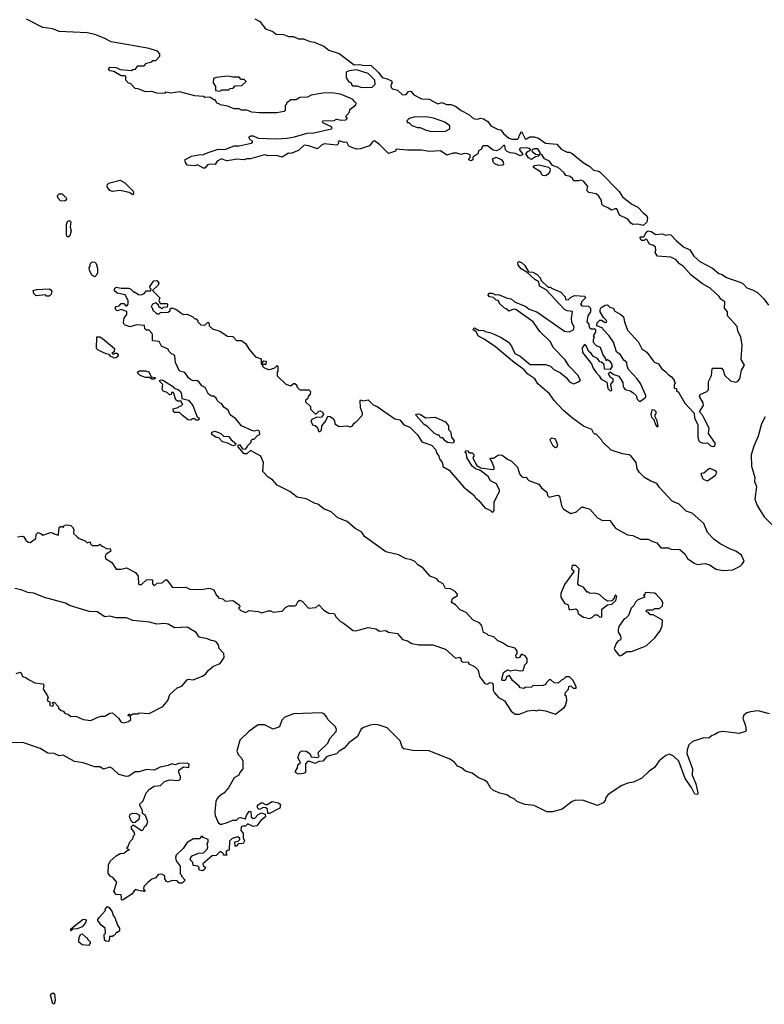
# Model space of a CAD drawing. Extents: x 2640764 to 2777785, y 718840 to 815082.
# Tile 57 of 148: x 2692512 to 2698393, y 782204 to 789984. Entities that reach past the tile are written whole.
import ezdxf

# ---------------------------------------------------------------- set-up
doc = ezdxf.new("R2010")
doc.units = 0

msp = doc.modelspace()

# ---------------------------------------------------------------- linework, layer by layer
at = {"layer": '0CON10XD'}
for points in [[(2694369.4, 789989.4), (2694409.5, 789969.5), (2694452.6, 789912.6), (2694511.2, 789891.2), (2694538.3, 789868.3), (2694595, 789865.5), (2694635, 789850), (2694675, 789851.4), (2694713.2, 789833.2), (2694755, 789831.8), (2694805, 789810.8), (2694837, 789807), (2694913.3, 789775), (2694953.2, 789743.2), (2695035.8, 789715.8), (2695155, 789625.8), (2695195, 789629.4), (2695235, 789621.4), (2695285.5, 789625.5), (2695345.9, 789565.9), (2695375, 789525.6), (2695415, 789516.9), (2695449.5, 789499.5), (2695454.4, 789485), (2695443.8, 789465), (2695446.7, 789446.7), (2695457.5, 789437.5), (2695497, 789427), (2695535, 789390), (2695565, 789392.5), (2695583.6, 789416.4), (2695595, 789420), (2695605, 789417.5), (2695625, 789390), (2695685, 789357.5), (2695746.4, 789356.4), (2695815, 789320), (2695845, 789330), (2695865, 789322.5), (2695885, 789312.5), (2695917, 789313), (2695955, 789300), (2696000, 789265), (2696060, 789235), (2696085, 789210), (2696105, 789200), (2696125, 789197.5), (2696155, 789206.7), (2696175, 789200), (2696209.3, 789179.3), (2696233.9, 789143.9), (2696285, 789117.5), (2696313, 789113), (2696334.1, 789084.1), (2696375, 789048.8), (2696405, 789040), (2696445, 789040), (2696455, 789050), (2696456.7, 789065), (2696475, 789100), (2696505, 789042.5), (2696515, 789042.5), (2696540.7, 789059.3), (2696575, 789058), (2696608.3, 789048.3), (2696665, 789006.7), (2696755, 789000), (2696789.5, 788959.5), (2696835, 788937.5), (2696855, 788936.7), (2696875, 788926.7), (2696962.5, 788855), (2697015, 788823.3), (2697044.2, 788794.2), (2697085, 788786), (2697098.8, 788775), (2697246, 788625), (2697274.1, 788584.1), (2697346.2, 788525), (2697395, 788503.3), (2697435, 788456.7), (2697463.9, 788433.9), (2697471.2, 788415), (2697465, 788383.3), (2697435, 788357.9), (2697395, 788368.2), (2697355, 788366.2), (2697337.3, 788377.3), (2697315, 788408), (2697250.3, 788440.3), (2697228.3, 788488.3), (2697215, 788490), (2697185, 788477.5), (2697158.3, 788498.3), (2697121.7, 788511.7), (2697110, 788525), (2697106.7, 788555), (2697085, 788590), (2697065, 788606.7), (2697008.3, 788618.3), (2696990, 788635), (2697000, 788665), (2696967.5, 788705), (2696943.6, 788716.4), (2696925, 788710), (2696885, 788710), (2696880, 788725), (2696860, 788745), (2696825, 788752.5), (2696810, 788775), (2696766.2, 788815), (2696721.2, 788831.2), (2696696.4, 788866.4), (2696657.5, 788885), (2696635, 788917.5), (2696621.7, 788921.7), (2696623.3, 788935), (2696603.9, 788963.9), (2696576.1, 788963.9), (2696560, 788955), (2696557.5, 788945), (2696585, 788922), (2696620, 788915), (2696610, 788905), (2696585, 788900), (2696555, 788880), (2696531.1, 788891.1), (2696508.8, 788925), (2696525, 788942.5), (2696550, 788955), (2696535, 788966.7), (2696515, 788972), (2696461.7, 788968.3), (2696458.8, 788955), (2696482.5, 788925), (2696482.5, 788915), (2696465, 788908.8), (2696426.7, 788926.7), (2696385, 788931.1), (2696362.1, 788942.1), (2696348.6, 788955), (2696345, 788987.5), (2696335, 788993.3), (2696302.2, 788957.8), (2696275, 788948), (2696252, 788952), (2696207.1, 788987.1), (2696175, 788986), (2696165, 788980), (2696158.3, 788961.7), (2696135, 788947.5), (2696130, 788925), (2696091.7, 788898.3), (2696090, 788875), (2696075, 788867.5), (2696060, 788875), (2696060, 788885), (2696070, 788895), (2696070, 788915), (2696050, 788925), (2696024.4, 788925.6), (2695995, 788917.5), (2695965, 788928.8), (2695935, 788930), (2695885, 788912.5), (2695835, 788946.2), (2695745, 788941.2), (2695685, 788952.5), (2695575, 788952.5), (2695485, 788960), (2695480, 788945), (2695425, 788927.5), (2695357.5, 788995), (2695315, 789027.5), (2695300, 789020), (2695275, 788987.5), (2695205, 788962.5), (2695175, 788960), (2695135, 788972.5), (2695112.5, 788985), (2695097, 789017), (2695073.9, 789013.9), (2695035, 789027.5), (2695027.5, 789015), (2695030, 789005), (2695017, 788993), (2694917, 789003), (2694895, 788992.5), (2694865, 788962.5), (2694797, 788987), (2694758.3, 788991.7), (2694715, 788950), (2694655, 788927.5), (2694635, 788930), (2694585, 788897.5), (2694541.7, 788911.7), (2694475, 788906.7), (2694445, 788916.7), (2694335, 788883.8), (2694305, 788883.3), (2694285, 788876.2), (2694225, 788882.5), (2694185, 788873.8), (2694145, 788869.2), (2694105, 788883.8), (2694072.5, 788865), (2694055, 788840), (2694015, 788843.3), (2693995, 788837.5), (2693975, 788810), (2693965, 788810), (2693917.7, 788837.7), (2693895, 788830), (2693834.4, 788835), (2693820.8, 788855), (2693817.5, 788875), (2693870, 788905), (2693927, 788917), (2693965, 788917.5), (2694000, 788935), (2694080.7, 788959.3), (2694131.7, 788958.3), (2694205, 788986.7), (2694245, 788987.5), (2694341.7, 789008.3), (2694350, 789015), (2694350, 789025), (2694333.6, 789033.6), (2694322.5, 789055), (2694333.9, 789066.1), (2694355.8, 789065.8), (2694395, 789047.5), (2694535, 789042.5), (2694625, 789047.5), (2694683, 789057), (2694783.6, 789086.4), (2694835, 789090), (2694975, 789120), (2694980, 789125), (2694975, 789137.5), (2694912.5, 789165), (2694903.8, 789175), (2694907.5, 789185), (2694995, 789187.5), (2695015, 789197.5), (2695055, 789190), (2695088.3, 789191.7), (2695100, 789205), (2695091.7, 789211.7), (2695090, 789225), (2695118.3, 789251.7), (2695120, 789275), (2695168.3, 789311.7), (2695170, 789325), (2695160, 789335), (2695140, 789355), (2695045, 789396.2), (2694975, 789406.2), (2694907, 789403), (2694813, 789387), (2694785, 789372.5), (2694725, 789370), (2694695, 789350), (2694655, 789350), (2694620, 789325), (2694620, 789315), (2694610, 789305), (2694610, 789265), (2694601.7, 789258.3), (2694542.3, 789247.7), (2694405, 789247.5), (2694345, 789252.5), (2694305, 789270), (2694265, 789270), (2694245, 789280), (2694205, 789280), (2694155, 789300), (2694095, 789310), (2694088.3, 789318.3), (2694071.7, 789321.7), (2694055, 789350), (2694045, 789350), (2694015, 789372.5), (2693975, 789370), (2693965, 789377.5), (2693895, 789382.5), (2693775, 789412.5), (2693705, 789402.5), (2693665, 789410), (2693655, 789400), (2693595, 789402.5), (2693555, 789417.5), (2693505, 789412.5), (2693447, 789437), (2693425, 789440), (2693388.3, 789478.3), (2693371.7, 789481.7), (2693350, 789505), (2693350, 789535), (2693345, 789540), (2693315, 789540), (2693255, 789573.8), (2693225, 789578.8), (2693213.3, 789595), (2693225, 789608.8), (2693275, 789606.2), (2693305, 789590), (2693395, 789582.5), (2693405, 789590), (2693428.3, 789591.7), (2693445, 789620), (2693495, 789620), (2693515, 789640), (2693555, 789650), (2693565, 789660), (2693588.3, 789661.7), (2693620, 789695), (2693620, 789715), (2693600, 789735), (2693535, 789756.7), (2693416.4, 789776.4), (2693235, 789807.5), (2693178.8, 789838.8), (2693105, 789865.8), (2693045, 789880), (2692825, 789890), (2692775, 789912.5), (2692695, 789922.5), (2692565, 789987.5)], [(2695215, 789447.5), (2695295, 789450), (2695320, 789475), (2695317.5, 789505), (2695265, 789557.5), (2695173, 789587), (2695115, 789580), (2695091.7, 789568.3), (2695090, 789525), (2695111.7, 789491.7), (2695130, 789485), (2695131.7, 789471.7), (2695141.7, 789461.7), (2695175, 789460), (2695215, 789447.5)], [(2694095, 789420), (2694105, 789430), (2694165, 789430), (2694175, 789440), (2694197, 789443), (2694215, 789460), (2694267, 789463), (2694300, 789495), (2694285, 789510), (2694261.7, 789511.7), (2694245, 789530), (2694195, 789530), (2694155, 789537.5), (2694063, 789527), (2694041.7, 789518.3), (2694040, 789485), (2694060, 789455), (2694060, 789425), (2694095, 789420)], [(2695760.7, 789100.7), (2695875, 789102.5), (2695908.3, 789121.7), (2695910, 789145), (2695870, 789175), (2695780, 789205), (2695723.6, 789216.4), (2695685, 789212.5), (2695635, 789216.7), (2695588.3, 789201.7), (2695570, 789185), (2695571.7, 789171.7), (2695585, 789170), (2695608.3, 789148.3), (2695655, 789132.5), (2695675, 789132.5), (2695713.6, 789113.6), (2695760.7, 789100.7)], [(2696295, 788832), (2696264.2, 788844.2), (2696253.3, 788855), (2696247.5, 788885), (2696275, 788897.5), (2696315, 788880), (2696331.7, 788861.7), (2696332.5, 788845), (2696325, 788833.3), (2696295, 788832)], [(2696665, 788750), (2696641.7, 788751.7), (2696625, 788782.5), (2696570, 788815), (2696570, 788825), (2696578.3, 788831.7), (2696615, 788836.2), (2696688.8, 788818.8), (2696702.5, 788805), (2696700, 788785), (2696685.8, 788764.2), (2696665, 788750)], [(2693405, 788600), (2693377, 788617), (2693303, 788633), (2693245, 788626.7), (2693225, 788633.3), (2693204.2, 788664.2), (2693206, 788684), (2693224.2, 788695.8), (2693305.9, 788715.9), (2693342.5, 788695), (2693408.3, 788628.3), (2693410, 788605), (2693405, 788600)], [(2692865, 788548.8), (2692835, 788552.5), (2692812.5, 788575), (2692810, 788595), (2692823, 788607), (2692848.3, 788608.3), (2692880, 788575), (2692882, 788565), (2692875, 788553.8), (2692865, 788548.8)], [(2692895, 788264.2), (2692885, 788273.3), (2692883.1, 788285), (2692883.3, 788365), (2692890.5, 788389.5), (2692905, 788396.2), (2692915.9, 788385.9), (2692912, 788345), (2692918, 788315), (2692909.2, 788275), (2692895, 788264.2)], [(2696179.2, 787459.2), (2696135, 787483.8), (2696118.3, 787518.3), (2696090, 787535), (2696105, 787550), (2696135, 787530), (2696177, 787527), (2696185, 787520), (2696225, 787512.5), (2696265, 787496.7), (2696315, 787473.3), (2696372.5, 787435), (2696397.5, 787405), (2696422.5, 787345), (2696464.1, 787324.1), (2696545, 787260), (2696665, 787260), (2696705, 787246.7), (2696729.7, 787219.7), (2696782.3, 787192.3), (2696827.7, 787157.7), (2696855, 787123.3), (2696885, 787107.5), (2696920.7, 787119.3), (2696942.5, 787135), (2696921.2, 787175), (2696849.5, 787249.5), (2696821.2, 787295), (2696724.2, 787394.2), (2696705, 787437.5), (2696620.5, 787520.5), (2696567.5, 787595), (2696430, 787695), (2696413.3, 787696.7), (2696375, 787680), (2696355, 787700), (2696340, 787705), (2696300, 787745), (2696300, 787755), (2696290, 787765), (2696275, 787767.5), (2696255, 787787.5), (2696223.9, 787793.9), (2696213, 787807), (2696217.5, 787822.5), (2696243.6, 787823.6), (2696270.7, 787810.7), (2696295, 787811.2), (2696363, 787783), (2696395, 787777.5), (2696420, 787755), (2696508.3, 787718.3), (2696535, 787697.5), (2696597.5, 787675), (2696815, 787523.3), (2696851.7, 787518.3), (2696886.4, 787533.6), (2696890, 787555), (2696872.5, 787592.5), (2696870, 787625), (2696878.3, 787678.3), (2696835, 787682.5), (2696815, 787692.5), (2696669.3, 787849.3), (2696618.8, 787878.8), (2696613, 787913), (2696581.2, 787931.2), (2696517.5, 787987.5), (2696472.5, 788015), (2696450, 788045), (2696447.5, 788065), (2696455, 788072.5), (2696475.8, 788065.8), (2696501.2, 788041.2), (2696531.7, 787991.7), (2696565, 787990), (2696599.2, 787969.2), (2696623.6, 787943.6), (2696631.7, 787921.7), (2696685, 787870), (2696705, 787870), (2696711.7, 787861.7), (2696785, 787830), (2696820, 787795), (2696821.7, 787771.7), (2696845, 787770), (2696861.7, 787788.3), (2696895, 787803.8), (2696975, 787800), (2696980, 787785), (2696950, 787755), (2696950, 787745), (2696940, 787735), (2696951.7, 787721.7), (2697005, 787720), (2697020, 787705), (2697020, 787675), (2697000, 787645), (2696990, 787595), (2697008.3, 787578.3), (2697010, 787555), (2697025, 787540), (2697055, 787540), (2697060, 787535), (2697060, 787515), (2697040, 787485), (2697050, 787475), (2697040, 787455), (2697042.5, 787435), (2697065, 787410), (2697096.1, 787396.1), (2697116.4, 787336.4), (2697140, 787305), (2697141.7, 787291.7), (2697155, 787297.5), (2697169.3, 787289.3), (2697186.7, 787265), (2697192.5, 787245), (2697175, 787220), (2697131.7, 787221.7), (2697128.3, 787258.3), (2697108.3, 787278.3), (2697095, 787280), (2697076.4, 787306.4), (2697043.6, 787323.6), (2697026.4, 787346.4), (2697003.6, 787363.6), (2696987, 787407), (2696973.6, 787416.4), (2696955, 787390), (2696956.7, 787355), (2697027.5, 787265), (2697040.5, 787230.5), (2697063.8, 787195), (2697089.3, 787169.3), (2697105, 787142.5), (2697148.3, 787118.3), (2697158.3, 787068.3), (2697175, 787050), (2697190, 787055), (2697180, 787105), (2697200, 787125), (2697200, 787145), (2697175, 787160), (2697161.7, 787188.3), (2697175, 787200), (2697205, 787180), (2697245, 787166.7), (2697276.2, 787116.2), (2697277.5, 787085), (2697283.6, 787073.6), (2697295, 787062.5), (2697335, 787050), (2697356.4, 787036.4), (2697380, 787015), (2697390, 786985), (2697405, 786970), (2697415, 786970), (2697458.3, 787001.7), (2697457.5, 787015), (2697415, 787110), (2697390, 787145), (2697319.5, 787219.5), (2697308.8, 787245), (2697305.9, 787275.9), (2697283.6, 787293.6), (2697256.4, 787336.4), (2697225, 787360), (2697202.5, 787435), (2697166.4, 787486.4), (2697120, 787535), (2697116.4, 787546.4), (2697070, 787565), (2697071.7, 787588.3), (2697095, 787610), (2697108.3, 787608.3), (2697135, 787590), (2697150, 787595), (2697147, 787607), (2697121.7, 787631.7), (2697097.5, 787675), (2697097.5, 787695), (2697105, 787710), (2697135, 787727.5), (2697155, 787730), (2697173, 787713), (2697200, 787705), (2697211.7, 787681.7), (2697260, 787655), (2697280, 787635), (2697287.5, 787595), (2697311.7, 787531.7), (2697400, 787435), (2697425, 787382.5), (2697465.9, 787355.9), (2697515, 787287.5), (2697526.4, 787276.4), (2697557.5, 787265), (2697582.5, 787225), (2697615, 787202.5), (2697635, 787177.5), (2697657.5, 787165), (2697680, 787135), (2697680, 787125), (2697690, 787115), (2697680, 787095), (2697681.7, 787071.7), (2697698.3, 787068.3), (2697700, 787055), (2697715, 787040), (2697765, 786952.5), (2697840, 786875), (2697842.5, 786835), (2697868.8, 786785), (2697866.7, 786685), (2697876.1, 786656.1), (2697886.4, 786646.4), (2697915, 786637.5), (2697945, 786640), (2697965, 786620), (2697985, 786612.5), (2698000, 786615), (2698006.1, 786633.9), (2697953, 786713), (2697956.7, 786755), (2697918.3, 786831.7), (2697905, 786860), (2697880, 786885), (2697912.5, 786935), (2697910, 786955), (2697880, 787005), (2697887, 787023), (2697940, 787045), (2697951.7, 787058.3), (2697952.5, 787125), (2697977, 787173), (2697980, 787225), (2697985, 787230), (2698055, 787230), (2698067.5, 787215), (2698081.7, 787171.7), (2698125, 787130), (2698169.3, 787120.7), (2698185, 787127.5), (2698200, 787145), (2698212.5, 787215), (2698236.2, 787255), (2698209.3, 787299.3), (2698217.5, 787415), (2698208, 787475), (2698183.8, 787525), (2698178.3, 787558.3), (2698103.3, 787645), (2698102.5, 787675), (2698077.5, 787705), (2698080, 787755), (2698050, 787775), (2698036.4, 787796.4), (2697965, 787861.2), (2697905.9, 787895.9), (2697816.2, 787965), (2697755, 788033.3), (2697722.5, 788055), (2697696.1, 788086.1), (2697655, 788106.2), (2697550, 788115), (2697530, 788145), (2697537.5, 788162.5), (2697532.5, 788185), (2697518.3, 788198.3), (2697485, 788210), (2697465, 788247.5), (2697455, 788250), (2697445, 788240), (2697425, 788240), (2697415, 788250), (2697413.3, 788266.7), (2697438.3, 788268.3), (2697445, 788270), (2697459.5, 788305), (2697475.3, 788314.7), (2697500.6, 788310.6), (2697535, 788286.7), (2697585, 788291.2), (2697615, 788280), (2697635, 788286.2), (2697655, 788283.8), (2697697.9, 788237.9), (2697755, 788190), (2697805.8, 788165), (2697835, 788114.3), (2697885, 788073.1), (2697985, 788020), (2698035, 787979.2), (2698060.3, 787970.3), (2698095, 787947.1), (2698207.7, 787907.7), (2698225, 787897.5), (2698255, 787864), (2698299.7, 787849.7), (2698338.7, 787828.7), (2698389.3, 787779.3), (2698425, 787726.7)], [(2693105, 787952.5), (2693082.5, 787965), (2693062.5, 788005), (2693060, 788025), (2693070, 788035), (2693070, 788055), (2693085, 788070), (2693105, 788067.5), (2693116.4, 788056.4), (2693126.4, 788016.4), (2693127, 787983), (2693120, 787965), (2693105, 787952.5)], [(2696665, 784523.3), (2696743, 784497), (2696811.7, 784548.3), (2696823.3, 784565), (2696832.5, 784605), (2696830, 784635), (2696820, 784645), (2696820, 784665), (2696847, 784693), (2696850, 784715), (2696865, 784720), (2696883, 784703), (2696907, 784703), (2696907.5, 784715), (2696880, 784765), (2696855, 784790), (2696825, 784790), (2696808.3, 784771.7), (2696790, 784765), (2696765, 784742.5), (2696733, 784743), (2696707, 784767), (2696695, 784767.5), (2696675, 784750), (2696665, 784730), (2696647, 784723), (2696565, 784720), (2696555, 784710), (2696505, 784707.5), (2696495, 784700), (2696463.6, 784703.6), (2696456.7, 784716.7), (2696403.6, 784763.6), (2696381.7, 784801.7), (2696360, 784795), (2696346.7, 784763.3), (2696323, 784763), (2696320, 784775), (2696332.5, 784825), (2696365, 784847.5), (2696385, 784837.5), (2696425, 784847.5), (2696465, 784837.5), (2696489.3, 784840.7), (2696502.5, 784885), (2696520, 784905), (2696520, 784935), (2696505, 784957.5), (2696475, 784970), (2696460, 784945), (2696445, 784940), (2696433.6, 784943.6), (2696430, 784965), (2696440, 784975), (2696440, 784995), (2696425, 785017.5), (2696365, 785033.3), (2696325, 785060), (2696285, 785077.5), (2696256.1, 785106.1), (2696215, 785116.7), (2696200.7, 785130.7), (2696175, 785142.5), (2696162.5, 785195), (2696145.9, 785215.9), (2696091.7, 785241.7), (2696039.5, 785299.5), (2695991.2, 785321.2), (2695955, 785360), (2695927, 785377), (2695923.3, 785385), (2695930.7, 785409.3), (2695970, 785435), (2695970, 785445), (2695952.5, 785465), (2695915, 785486.7), (2695875, 785490), (2695857.5, 785525), (2695823.6, 785543.6), (2695807.5, 785565), (2695755, 785586.7), (2695695, 785653.3), (2695657.5, 785675), (2695632.3, 785702.3), (2695598.3, 785718.3), (2695565, 785723.3), (2695504.1, 785754.1), (2695405, 785780), (2695235, 785898.8), (2695214.2, 785934.2), (2695162.1, 785962.1), (2695098.7, 786018.7), (2695025, 786048), (2694973.3, 786095), (2694915, 786118), (2694865.9, 786155.9), (2694845, 786160), (2694775, 786196.7), (2694705, 786210.6), (2694645, 786255.8), (2694545.5, 786305.5), (2694508.7, 786348.7), (2694475, 786368.8), (2694433.3, 786415), (2694436.7, 786485), (2694417.5, 786535), (2694335, 786580), (2694305, 786552.5), (2694285, 786552.5), (2694238.3, 786608.3), (2694238.3, 786621.7), (2694247, 786627), (2694271.7, 786591.7), (2694295, 786590), (2694310, 786605), (2694310, 786615), (2694340, 786645), (2694341.7, 786658.3), (2694351.7, 786668.3), (2694365, 786670), (2694391.7, 786698.3), (2694410, 786705), (2694405, 786730), (2694395, 786740), (2694365, 786732.5), (2694345, 786737.5), (2694263.9, 786773.9), (2694219.5, 786829.5), (2694175, 786862.5), (2694159.3, 786899.3), (2694125, 786922.5), (2694105, 786950), (2694095, 786952.5), (2694072.5, 786975), (2694063, 786993), (2694045, 787010), (2694028.3, 787008.3), (2694002.5, 787025), (2693976.4, 787076.4), (2693950.7, 787090.7), (2693929.3, 787119.3), (2693911.7, 787131.7), (2693885, 787130), (2693865, 787136.7), (2693845, 787153.3), (2693816.4, 787196.4), (2693775, 787207.5), (2693743.3, 787275), (2693738.3, 787328.3), (2693728.3, 787338.3), (2693715, 787340), (2693690, 787365), (2693685, 787380), (2693633.6, 787403.6), (2693615, 787440), (2693560, 787445), (2693562.5, 787495), (2693557, 787507), (2693535, 787530), (2693515, 787530), (2693501.7, 787541.7), (2693498.3, 787568.3), (2693435, 787572.5), (2693385, 787557.5), (2693345, 787570), (2693335, 787580), (2693333, 787593), (2693337.5, 787625), (2693357.5, 787655), (2693358.3, 787678.3), (2693315, 787692.5), (2693285, 787683.3), (2693275, 787687.5), (2693267.5, 787705), (2693275, 787717.5), (2693297, 787723), (2693315, 787740), (2693335, 787740), (2693351.7, 787721.7), (2693358.3, 787721.7), (2693370, 787735), (2693370, 787765), (2693345, 787810), (2693281.7, 787821.7), (2693261.7, 787841.7), (2693261.7, 787858.3), (2693275, 787870), (2693315, 787862.5), (2693371.7, 787861.7), (2693387, 787857), (2693415, 787830), (2693425, 787830), (2693451.7, 787811.7), (2693475, 787810), (2693495, 787820), (2693515, 787840), (2693548.3, 787841.7), (2693550, 787855), (2693541.7, 787861.7), (2693540, 787875), (2693570.7, 787919.3), (2693595, 787922.5), (2693612.5, 787905), (2693606.7, 787885), (2693560, 787845), (2693620, 787785), (2693612.5, 787765), (2693621.7, 787741.7), (2693675, 787740), (2693680, 787735), (2693678.3, 787711.7), (2693645, 787710), (2693635, 787700), (2693625, 787710), (2693615, 787710), (2693608.3, 787728.3), (2693587, 787747), (2693560, 787735), (2693550, 787715), (2693560, 787705), (2693561.7, 787691.7), (2693595, 787660), (2693615, 787660), (2693625, 787670), (2693685, 787672.5), (2693700, 787685), (2693701.7, 787698.3), (2693715, 787707.5), (2693746.1, 787696.1), (2693803, 787653), (2693835, 787657.5), (2693880, 787635), (2693895, 787620), (2693905, 787620), (2693920, 787605), (2693920, 787595), (2693943, 787573), (2693975, 787570), (2693995, 787590), (2694005, 787590), (2694010, 787565), (2694035, 787540), (2694091.7, 787521.7), (2694153, 787483), (2694195, 787480), (2694225, 787450), (2694265, 787450), (2694296.4, 787426.4), (2694327.5, 787375), (2694375, 787320), (2694420, 787305), (2694420, 787265), (2694425, 787260), (2694430, 787260), (2694430, 787275), (2694441.7, 787288.3), (2694460, 787285), (2694455, 787260), (2694430, 787260), (2694430, 787245), (2694440, 787235), (2694475, 787220), (2694495, 787222.5), (2694528.3, 787231.7), (2694545, 787250), (2694550, 787245), (2694550, 787205), (2694545, 787200), (2694545, 787170), (2694615, 787102.5), (2694655, 787090), (2694675, 787110), (2694685, 787110), (2694700, 787095), (2694701.7, 787081.7), (2694725, 787060), (2694795, 787060), (2694810, 787045), (2694807.5, 787025), (2694790, 787005), (2694788.3, 786991.7), (2694770, 786975), (2694770, 786965), (2694808.3, 786928.3), (2694810, 786905), (2694845, 786870), (2694855, 786870), (2694875, 786890), (2694885, 786892.5), (2694903, 786883), (2694912.5, 786865), (2694895, 786842.5), (2694855, 786840), (2694820, 786825), (2694812.5, 786815), (2694823.6, 786783.6), (2694847, 786777), (2694862.5, 786765), (2694875, 786730), (2694885, 786730), (2694895, 786740), (2694897.5, 786775), (2694930, 786815), (2694945, 786850), (2694965, 786847.5), (2694982.5, 786835), (2694997.5, 786815), (2695000, 786790), (2695035, 786770), (2695095, 786773.3), (2695125, 786767.5), (2695140, 786775), (2695153.6, 786796.4), (2695170, 786805), (2695217.5, 786855), (2695220, 786875), (2695203, 786917), (2695200, 786975), (2695205, 786980), (2695225, 786972.5), (2695265, 786978.8), (2695305, 786940), (2695335, 786926.7), (2695475, 786828.8), (2695515, 786821.2), (2695545, 786783.3), (2695593, 786763), (2695653.9, 786703.9), (2695689.3, 786649.3), (2695765, 786622.5), (2695800, 786585), (2695805, 786560), (2695822.5, 786535), (2695826.7, 786515), (2695850, 786485), (2695853, 786467), (2695853.6, 786453.6), (2695905, 786423.3), (2696020.5, 786290.5), (2696102.5, 786225), (2696112.5, 786205), (2696137.5, 786185), (2696187, 786127), (2696228.3, 786108.3), (2696245, 786090), (2696260, 786105), (2696260, 786175), (2696302.5, 786255), (2696302.5, 786265), (2696277.5, 786315), (2696230.5, 786340.5), (2696212.5, 786375), (2696145, 786423.3), (2696112.5, 786435), (2696086.7, 786455), (2696042.5, 786525), (2696040, 786555), (2696030, 786565), (2696035, 786580), (2696048.3, 786578.3), (2696061.7, 786561.7), (2696085, 786560), (2696098.3, 786548.3), (2696100, 786535), (2696090, 786525), (2696092.5, 786515), (2696121.7, 786461.7), (2696153.6, 786443.6), (2696245, 786430), (2696258.3, 786431.7), (2696260, 786445), (2696238.3, 786498.3), (2696230, 786505), (2696231.7, 786518.3), (2696255, 786520), (2696295, 786546.7), (2696323.3, 786543.3), (2696365, 786510), (2696396.1, 786496.1), (2696445, 786447.5), (2696460, 786395), (2696475, 786373.3), (2696495, 786367.5), (2696515, 786370), (2696520, 786355), (2696533, 786343), (2696613, 786313), (2696633.6, 786283.6), (2696675, 786250), (2696680, 786225), (2696695, 786210), (2696747, 786223), (2696765, 786227.5), (2696775, 786220), (2696792.5, 786145), (2696805, 786120), (2696865, 786082.5), (2696910, 786095), (2696948.3, 786131.7), (2696965, 786132.5), (2697015, 786116.2), (2697076.4, 786046.4), (2697115, 786027.5), (2697175, 786030), (2697180, 786015), (2697217, 785967), (2697313, 785913), (2697355, 785907.5), (2697415, 785880), (2697475, 785880), (2697505, 785862.5), (2697545, 785850), (2697575, 785810), (2697635, 785810), (2697655, 785800), (2697725, 785797.5), (2697765, 785762.5), (2697787, 785727), (2697838.3, 785688.3), (2697865, 785680), (2697925, 785686.7), (2697960, 785675), (2698013, 785643), (2698065, 785632.5), (2698145, 785636.7), (2698203, 785667), (2698219.3, 785680.7), (2698232.5, 785705), (2698213.6, 785753.6), (2698167.5, 785785), (2698125, 785800), (2698045, 785843.3), (2697995, 785880), (2697943, 785933), (2697915, 786002.5), (2697823.8, 786083.8), (2697775, 786100), (2697720, 786155), (2697665, 786180), (2697566.1, 786286.1), (2697545, 786320), (2697496.4, 786336.4), (2697447.5, 786365), (2697406.4, 786406.4), (2697390, 786435), (2697380, 786485), (2697342.5, 786535), (2697325, 786546.2), (2697273.6, 786553.6), (2697182.7, 786582.7), (2697115, 786647.5), (2697107.5, 786665), (2697065, 786710), (2697055, 786710), (2697045, 786720), (2697030, 786745), (2696965, 786772.5), (2696877.5, 786835), (2696807.5, 786895), (2696733.3, 786975), (2696696.4, 787026.4), (2696605, 787107.5), (2696580, 787145), (2696525, 787183.3), (2696495.9, 787215.9), (2696403.3, 787285), (2696268.8, 787398.8), (2696179.2, 787459.2)], [(2692745, 787800), (2692725, 787800), (2692715, 787810), (2692643, 787803), (2692625, 787820), (2692620, 787845), (2692645, 787852.5), (2692745, 787857.5), (2692759.3, 787849.3), (2692767.5, 787835), (2692760, 787815), (2692745, 787800)], [(2693255, 787310), (2693248.3, 787318.3), (2693235, 787320), (2693218.3, 787338.3), (2693195, 787342.5), (2693133, 787373), (2693120, 787385), (2693121.7, 787478.3), (2693145, 787477.5), (2693167.5, 787465), (2693260, 787385), (2693258.3, 787361.7), (2693240, 787345), (2693255, 787340), (2693265, 787350), (2693278.3, 787348.3), (2693290, 787335), (2693290, 787325), (2693275, 787312.5), (2693255, 787310)], [(2693575, 787142.5), (2693555, 787143.3), (2693537.5, 787157.5), (2693505, 787157.5), (2693465, 787172.5), (2693440, 787195), (2693455, 787210), (2693505, 787210), (2693531.7, 787201.7), (2693551.7, 787161.7), (2693587.5, 787155), (2693575, 787142.5)], [(2693925, 786820), (2693905, 786820), (2693895, 786830), (2693875, 786830), (2693865, 786820), (2693843, 786823), (2693797.5, 786855), (2693775, 786880), (2693735, 786880), (2693727.5, 786885), (2693725, 786910), (2693765, 786920), (2693771.7, 786928.3), (2693788.3, 786931.7), (2693800, 786945), (2693791.7, 786951.7), (2693788.3, 786968.3), (2693758.3, 786968.3), (2693745, 786980), (2693728.3, 787038.3), (2693711.7, 787038.3), (2693708.3, 787021.7), (2693695, 787020), (2693677, 787037), (2693645, 787047.5), (2693637.5, 787065), (2693641.7, 787101.7), (2693620, 787125), (2693620, 787135), (2693635, 787137.5), (2693655, 787127.5), (2693718.3, 787088.3), (2693731.7, 787071.7), (2693765, 787062.5), (2693782.5, 787045), (2693790, 787025), (2693791.7, 786991.7), (2693846.1, 786976.1), (2693880, 786935), (2693911.7, 786851.7), (2693930, 786835), (2693925, 786820)], [(2695935, 786637.5), (2695891.7, 786641.7), (2695872.5, 786655), (2695855, 786680), (2695835, 786680), (2695825, 786700), (2695815, 786700), (2695785, 786717.5), (2695735, 786766.7), (2695707.5, 786785), (2695642.5, 786855), (2695640, 786865), (2695655, 786870), (2695675, 786866.7), (2695718.3, 786838.3), (2695793, 786843), (2695876.4, 786806.4), (2695900, 786775), (2695900, 786745), (2695915, 786730), (2695923.3, 786685), (2695943.3, 786655), (2695935, 786637.5)], [(2697555, 786770), (2697547.5, 786815), (2697530, 786845), (2697530, 786865), (2697538.3, 786871.7), (2697540, 786885), (2697525, 786897.5), (2697505, 786900), (2697497.5, 786865), (2697503, 786843), (2697518.3, 786828.3), (2697535, 786780), (2697545, 786770), (2697555, 786770)], [(2698398.5, 786845), (2698370.4, 786789.6), (2698345, 786692.5), (2698310.8, 786615), (2698290, 786545), (2698292, 786455), (2698318.8, 786365), (2698316.7, 786335), (2698332, 786295), (2698319.2, 786195), (2698336, 786145), (2698391.9, 786055), (2698556.2, 785895)], [(2694195, 786617.5), (2694155, 786637.5), (2694115, 786647.5), (2694085, 786680), (2694065, 786682.5), (2694030, 786705), (2694030, 786725), (2694055, 786732.5), (2694100, 786715), (2694123, 786693), (2694165, 786690), (2694183.6, 786663.6), (2694220, 786635), (2694215, 786622.5), (2694195, 786617.5)], [(2696745, 786600.5), (2696724.3, 786614.3), (2696704.5, 786655), (2696702.9, 786667.1), (2696715, 786679.1), (2696735, 786675.5), (2696745, 786663.8), (2696758.8, 786625), (2696755, 786606.2), (2696745, 786600.5)], [(2697945, 786340), (2698007.5, 786385), (2698016.7, 786405), (2698010, 786420), (2697963.9, 786436.1), (2697949.3, 786430.7), (2697915, 786400), (2697891.7, 786398.3), (2697905, 786360), (2697915, 786350), (2697945, 786340)], [(2692495, 785897.5), (2692535, 785902.5), (2692546.4, 785896.4), (2692560.7, 785870.7), (2692580, 785855), (2692595, 785852.5), (2692640, 785885), (2692643, 785917), (2692658.3, 785931.7), (2692680, 785925), (2692695, 785910), (2692755, 785932.5), (2692775, 785930), (2692785, 785920), (2692815, 785910), (2692820, 785915), (2692825, 785970), (2692835, 785980), (2692848.3, 785978.3), (2692855, 785970), (2692865, 785990), (2692885, 785992.5), (2692917, 785987), (2692930, 785975), (2692940, 785955), (2692937.5, 785925), (2692966.4, 785896.4), (2692983, 785883), (2693030, 785865), (2693045, 785850), (2693068.3, 785858.3), (2693071.7, 785841.7), (2693085, 785830), (2693135, 785830), (2693145, 785840), (2693163, 785823), (2693203, 785803), (2693226.1, 785806.1), (2693232.5, 785785), (2693195, 785760), (2693187.5, 785745), (2693190, 785725), (2693240, 785695), (2693273, 785643), (2693315, 785642.5), (2693355, 785652.5), (2693426.4, 785616.4), (2693447, 785587), (2693450, 785525), (2693455, 785520), (2693475, 785520), (2693515, 785557.5), (2693555, 785560), (2693560, 785555), (2693560, 785525), (2693575, 785510), (2693598.3, 785531.7), (2693636.4, 785533.6), (2693663, 785557), (2693675, 785557.5), (2693718.3, 785498.3), (2693825, 785500), (2693855, 785483.3), (2693945, 785482.5), (2694005, 785492.5), (2694019.3, 785489.3), (2694045, 785477.5), (2694065, 785440), (2694080, 785425), (2694080, 785415), (2694117, 785407), (2694135, 785390), (2694195, 785393.3), (2694207.7, 785387.7), (2694248.3, 785358.3), (2694250, 785345), (2694240, 785335), (2694260, 785315), (2694295, 785300), (2694325, 785316.7), (2694395, 785307.5), (2694425, 785297.5), (2694475, 785313.3), (2694495, 785312.5), (2694515, 785302.5), (2694585, 785310), (2694610.7, 785339.3), (2694635, 785352.5), (2694685, 785352.5), (2694695, 785357.5), (2694711.7, 785388.3), (2694725, 785396.2), (2694745.9, 785385.9), (2694793, 785333), (2694851.7, 785338.3), (2694875, 785360), (2694915, 785317.5), (2694955, 785293.3), (2694995, 785292.5), (2695011.7, 785261.7), (2695045, 785227.5), (2695070, 785215), (2695145, 785156.7), (2695166.1, 785153.9), (2695265, 785180), (2695325, 785170), (2695355, 785152.5), (2695405, 785156.2), (2695425, 785143.8), (2695495, 785133.8), (2695536.4, 785086.4), (2695575, 785076.7), (2695610, 785055), (2695665, 785043.3), (2695775, 785043.8), (2695875, 785010), (2695955, 784940), (2695985, 784947.5), (2695995, 784940), (2696000, 784915), (2696015, 784907.5), (2696055, 784910), (2696060, 784895), (2696105, 784872.5), (2696133.3, 784845), (2696143.3, 784795), (2696185, 784737.5), (2696205, 784733.3), (2696227, 784747), (2696245, 784742.5), (2696252.5, 784725), (2696251.2, 784685), (2696263.3, 784665), (2696295, 784627.5), (2696341.7, 784601.7), (2696395, 784520), (2696425, 784496.2), (2696460, 784495), (2696525, 784523.3), (2696575, 784527.5), (2696595, 784523.3), (2696615, 784530), (2696665, 784523.3)], [(2697015, 785253.3), (2697037, 785263), (2697055, 785280), (2697075, 785280), (2697093, 785263), (2697110, 785265), (2697110, 785325), (2697155, 785360), (2697190, 785365), (2697220, 785395), (2697227, 785427), (2697215, 785437.5), (2697207.5, 785412.5), (2697188.3, 785391.7), (2697155, 785390), (2697130, 785405), (2697091.7, 785441.7), (2697055, 785452.5), (2697015, 785450), (2697005, 785460), (2696995, 785460), (2696965, 785500), (2696931.7, 785511.7), (2696920, 785525), (2696930, 785645), (2696905, 785670), (2696875, 785670), (2696870, 785645), (2696890, 785625), (2696815, 785520), (2696785, 785450), (2696785, 785420), (2696814.1, 785374.1), (2696845, 785360), (2696848.3, 785328.3), (2696855, 785320), (2696905, 785327.5), (2696917, 785317), (2696923, 785293), (2696935, 785280), (2696965, 785262.5), (2697015, 785253.3)], [(2692485, 784817.5), (2692515, 784827.5), (2692526.1, 784816.1), (2692533.6, 784793.6), (2692560, 784785), (2692586.4, 784766.4), (2692633, 784743), (2692696.1, 784736.1), (2692702.5, 784725), (2692697.5, 784695), (2692731.7, 784641.7), (2692737.5, 784625), (2692730, 784615), (2692735, 784600), (2692750, 784595), (2692750, 784565), (2692775, 784560), (2692780, 784575), (2692770, 784585), (2692785, 784590), (2692820, 784555), (2692820, 784545), (2692840, 784525), (2692855, 784520), (2692871.7, 784501.7), (2692895, 784497.5), (2692915, 784477.5), (2692955, 784481.2), (2693015, 784453.3), (2693075, 784447.5), (2693125, 784471.2), (2693155, 784480), (2693185, 784480), (2693225, 784503.3), (2693245, 784506.7), (2693293.3, 784465), (2693315, 784432.5), (2693335, 784427.5), (2693371.7, 784438.3), (2693390, 784455), (2693388.3, 784478.3), (2693370, 784485), (2693375, 784500), (2693381.7, 784491.7), (2693395, 784490), (2693405, 784500), (2693445, 784500), (2693455, 784507.5), (2693535, 784502.5), (2693643.6, 784556.4), (2693683.3, 784605), (2693698.3, 784651.7), (2693755, 784703.3), (2693791.7, 784718.3), (2693835, 784766.7), (2693845, 784773.3), (2693882, 784768), (2693955, 784796.7), (2693982.5, 784815), (2694002.5, 784845), (2694042.5, 784875), (2694095, 784897.5), (2694126.4, 784943.6), (2694123.8, 784975), (2694087.5, 785015), (2694082.5, 785045), (2694065, 785067.5), (2694046.4, 785076.4), (2694025, 785077.5), (2693995, 785092.5), (2693930, 785105), (2693905, 785142.5), (2693835, 785183.3), (2693735, 785177.5), (2693685, 785207.5), (2693655, 785213.3), (2693595, 785206.7), (2693536.4, 785223.6), (2693405, 785236), (2693355, 785256.2), (2693275, 785256.7), (2693225, 785270), (2693185, 785266.2), (2693124.1, 785304.1), (2693065, 785306.2), (2693033.8, 785316.2), (2692905, 785353.8), (2692873.9, 785373.9), (2692708.3, 785418.3), (2692625, 785451.2), (2692578, 785458), (2692525, 785480), (2692475, 785488.8)], [(2697255, 784957.5), (2697265, 784962.5), (2697308.3, 784991.7), (2697345, 784992.5), (2697460, 785035), (2697529.3, 785100.7), (2697570, 785155), (2697586.4, 785193.6), (2697588.3, 785238.3), (2697515, 785280), (2697491.7, 785281.7), (2697478.3, 785298.3), (2697460, 785305), (2697465, 785320), (2697515, 785320), (2697525, 785330), (2697565, 785330), (2697588.3, 785351.7), (2697592.5, 785375), (2697582.5, 785395), (2697540, 785445), (2697525, 785452.5), (2697451.7, 785458.3), (2697448.3, 785441.7), (2697440, 785435), (2697448.3, 785421.7), (2697395, 785400), (2697375, 785380), (2697362.5, 785355), (2697342.5, 785335), (2697320, 785275), (2697300, 785255), (2697285, 785250), (2697245, 785190), (2697237.5, 785165), (2697240, 785145), (2697257.5, 785115), (2697260, 785095), (2697256.4, 785083.6), (2697237, 785073), (2697222.5, 785055), (2697207.5, 785015), (2697211.7, 785001.7), (2697243.6, 784963.6), (2697255, 784957.5)], [(2698435, 784500), (2698345, 784522), (2698285, 784515.8), (2698255, 784506), (2698230.7, 784489.3), (2698222.5, 784465), (2698243.3, 784405), (2698250, 784365), (2698245, 784360), (2698195, 784343.3), (2698065, 784358.8), (2698035, 784353.3), (2698002.5, 784335), (2697975, 784326.2), (2697954.1, 784305.9), (2697915, 784308), (2697825, 784281.1), (2697796.9, 784255), (2697782.5, 784215), (2697781.2, 784185), (2697826.5, 784065), (2697824.3, 784015), (2697850.8, 783945), (2697868.8, 783875), (2697865, 783862.5), (2697843.8, 783865), (2697817.9, 783917.9), (2697766.8, 783986.8), (2697716.7, 784125), (2697675, 784165.6), (2697645, 784179.4), (2697615, 784168.6), (2697562.9, 784127.1), (2697526.5, 784075), (2697483.4, 784046.6), (2697425, 783990.8), (2697360.8, 783959.2), (2697315, 783951.1), (2697266.9, 783933.1), (2697159.1, 783860.9), (2697142.5, 783837.5), (2697136.2, 783815), (2697120.6, 783795), (2697075, 783774.2), (2696965, 783813.8), (2696904.5, 783815.5), (2696876.2, 783805), (2696797.5, 783745), (2696720, 783725), (2696674.4, 783724.4), (2696575, 783773.8), (2696505, 783782.5), (2696445, 783804), (2696417.3, 783827.3), (2696385, 783840), (2696360, 783860), (2696305, 783872.9), (2696255, 783894), (2696230, 783915), (2696207, 783957), (2696184.3, 783974.3), (2696135, 783994.4), (2696085, 784030), (2696033.3, 784045), (2696002.1, 784072.1), (2695971.2, 784085), (2695945.7, 784115.7), (2695910.3, 784140.3), (2695745, 784206.7), (2695615, 784210), (2695575, 784216.9), (2695545, 784222.9), (2695535, 784230.6), (2695516.3, 784286.3), (2695415, 784387.1), (2695342.4, 784412.4), (2695315, 784415.6), (2695279.7, 784410.3), (2695228.8, 784391.2), (2695206.1, 784373.9), (2695178.9, 784321.1), (2695110.9, 784269.1), (2695075, 784228), (2695035, 784204.2), (2695015, 784182.5), (2694937.3, 784162.7), (2694907.5, 784125), (2694875, 784123.3), (2694845, 784106.7), (2694805, 784123.3), (2694785, 784122.5), (2694770, 784105), (2694768.8, 784035), (2694755, 784026.7), (2694715, 784022.5), (2694690, 784035), (2694690, 784045), (2694707, 784073), (2694710, 784095), (2694730, 784115), (2694710, 784155), (2694723.6, 784196.4), (2694743.9, 784206.1), (2694775, 784203.3), (2694802.5, 784185), (2694815, 784160), (2694867, 784153), (2694877.5, 784165), (2694870.7, 784180.7), (2694872.5, 784195), (2694945, 784267.5), (2694962.5, 784305), (2695011.7, 784358.3), (2695013.8, 784375), (2695007, 784397), (2694946.7, 784455), (2694937, 784473), (2694917.9, 784497.9), (2694895, 784508), (2694675, 784500), (2694605, 784473.3), (2694582.3, 784447.7), (2694563, 784397), (2694515, 784376.7), (2694445, 784411.2), (2694395, 784411.2), (2694325, 784361.2), (2694250, 784290), (2694227.5, 784205), (2694236.8, 784176.8), (2694266, 784145), (2694273.8, 784125), (2694275.8, 784065), (2694250, 784035), (2694242.5, 784015), (2694205, 783992.5), (2694162.5, 783915), (2694125, 783873.3), (2694089.4, 783850.6), (2694071.3, 783828.7), (2694062.5, 783805), (2694052.7, 783727.3), (2694056, 783695), (2694079.3, 783639.3), (2694095, 783627.5), (2694105, 783627.5), (2694145, 783637.5), (2694195, 783660), (2694225, 783660), (2694243, 783677), (2694255, 783680), (2694295, 783670), (2694302.5, 783695), (2694325, 783730), (2694337, 783727), (2694340, 783685), (2694355, 783672.5), (2694370, 783675), (2694397, 783703), (2694423, 783717), (2694450, 783705), (2694452.5, 783685), (2694417.5, 783655), (2694385, 783614), (2694355, 783610), (2694315, 783630), (2694295, 783612.5), (2694275, 783612.5), (2694262.5, 783605), (2694258.3, 783578.3), (2694277, 783557), (2694278.3, 783518.3), (2694286.7, 783495), (2694277.5, 783475), (2694238.3, 783471.7), (2694226.4, 783453.6), (2694215, 783452.5), (2694211.7, 783488.3), (2694238.3, 783491.7), (2694250, 783505), (2694250, 783515), (2694235, 783527.5), (2694190, 783515), (2694168.3, 783491.7), (2694167, 783423), (2694151.7, 783418.3), (2694140, 783405), (2694148.3, 783381.7), (2694121.7, 783381.7), (2694118.3, 783398.3), (2694095, 783410), (2694065, 783380), (2694033, 783377), (2693960, 783315), (2693961.7, 783301.7), (2693980, 783285), (2693970, 783265), (2693955, 783257.5), (2693935, 783262.5), (2693927.5, 783275), (2693930, 783285), (2693920, 783295), (2693881.7, 783301.7), (2693880, 783325), (2693860, 783345), (2693863.3, 783365), (2693875, 783377.5), (2693925, 783396.7), (2693965, 783400), (2693991.7, 783428.3), (2693997.5, 783445), (2693992.5, 783475), (2694000, 783485), (2694000, 783505), (2693961.7, 783521.7), (2693955, 783530), (2693945, 783530), (2693935, 783510), (2693885, 783512.5), (2693835, 783481.2), (2693803.8, 783435), (2693748.3, 783381.7), (2693743.3, 783365), (2693747.5, 783337.5), (2693780, 783295), (2693780, 783235), (2693790, 783225), (2693790, 783215), (2693820, 783185), (2693795, 783160), (2693771.7, 783161.7), (2693755, 783180), (2693715, 783182.5), (2693685, 783170), (2693673, 783173), (2693657.5, 783195), (2693658.3, 783218.3), (2693635, 783232.5), (2693605, 783230), (2693586.4, 783203.6), (2693556.4, 783193.6), (2693524, 783166)], [(2693524, 783166), (2693492.5, 783135), (2693490, 783115), (2693500, 783105), (2693498.3, 783091.7), (2693485, 783100), (2693475, 783097.5), (2693425, 783110), (2693397.5, 783075), (2693325, 783027.5), (2693318.3, 783028.3), (2693312.5, 783035), (2693317.5, 783045), (2693315, 783070), (2693275, 783071.2), (2693256.7, 783095), (2693279.3, 783169.3), (2693247.5, 783205), (2693226.1, 783216.1), (2693210.5, 783240.5), (2693213.8, 783305), (2693226.7, 783335), (2693275, 783378), (2693305, 783396.2), (2693335, 783396.7), (2693361.7, 783418.3), (2693380, 783425), (2693361.7, 783431.7), (2693360, 783445), (2693368.3, 783451.7), (2693381.7, 783488.3), (2693405, 783512.5), (2693412.5, 783535), (2693422.5, 783545), (2693417.5, 783565), (2693394.1, 783594.1), (2693395, 783610), (2693405, 783620), (2693415, 783620), (2693475, 783577.5), (2693485, 783580), (2693497.5, 783605), (2693515, 783620), (2693523.3, 783645), (2693506.4, 783696.4), (2693481.7, 783711.7), (2693482.5, 783735), (2693460, 783775), (2693462.5, 783785), (2693488.3, 783811.7), (2693512.5, 783875), (2693537, 783903), (2693575, 783927.5), (2693625, 783932.5), (2693655, 783963.3), (2693696.4, 783976.4), (2693765, 783972.5), (2693775, 783977.5), (2693782.5, 783985), (2693782.5, 784005), (2693770, 784035), (2693770, 784055), (2693805, 784080), (2693847.5, 784075), (2693851.7, 784101.7), (2693835, 784110), (2693767, 784107), (2693743, 784097), (2693715, 784103.3), (2693685, 784091.2), (2693621.2, 784078.8), (2693575, 784053.8), (2693515, 784060), (2693455, 784041.2), (2693425, 784040), (2693375, 784006.2), (2693355, 784002.9), (2693295, 784020), (2693245, 784066.2), (2693225, 784076.7), (2693175, 784061.2), (2693145, 784080), (2693105, 784081.2), (2693015, 784112), (2692945, 784122), (2692855, 784171.2), (2692825, 784166.2), (2692785, 784186), (2692735, 784187.5), (2692675, 784226), (2692545, 784270), (2692442.3, 784272.3)], [(2694471.7, 783711.7), (2694470, 783745), (2694457, 783757), (2694435, 783757.5), (2694407, 783743), (2694400, 783745), (2694390, 783755), (2694391.7, 783778.3), (2694425, 783797.5), (2694453, 783783), (2694467, 783783), (2694505, 783807.5), (2694556.1, 783796.1), (2694572.5, 783782.5), (2694566.4, 783753.6), (2694485, 783712.5), (2694471.7, 783711.7)], [(2693408.3, 783638.3), (2693393.9, 783653.9), (2693380, 783685), (2693385, 783706.7), (2693405, 783713.3), (2693435, 783712.5), (2693458.3, 783698.3), (2693452.5, 783665), (2693425, 783640), (2693408.3, 783638.3)], [(2693215, 782700), (2693193, 782703), (2693181.7, 782711.7), (2693180, 782755), (2693190, 782765), (2693187.5, 782805), (2693155, 782830), (2693130, 782865), (2693130, 782875), (2693140.7, 782889.3), (2693190, 782945), (2693187.5, 782955), (2693205, 782977.5), (2693219.5, 782969.5), (2693242.5, 782935), (2693250, 782905), (2693265, 782890), (2693285, 782830), (2693300, 782805), (2693300, 782785), (2693285, 782770), (2693275, 782770), (2693265, 782750), (2693251.7, 782748.3), (2693245, 782740), (2693221.7, 782738.3), (2693220, 782705), (2693215, 782700)], [(2692915, 782783.3), (2692915, 782800), (2693015, 782876.2), (2693032.5, 782875), (2693036.7, 782865), (2693031.7, 782848.3), (2693005, 782816.7), (2692965, 782800), (2692933, 782797), (2692915, 782783.3)], [(2693055, 782667.5), (2693005, 782672.5), (2692980, 782695), (2692982.5, 782735), (2692995, 782757.5), (2693005, 782760), (2693033.6, 782733.6), (2693045, 782730), (2693050, 782715), (2693068.3, 782698.3), (2693070, 782685), (2693055, 782667.5)], [(2692785, 782203.8), (2692775, 782206.7), (2692756, 782275), (2692758.8, 782285), (2692775, 782294), (2692786.3, 782286.3), (2692793.1, 782235), (2692785, 782203.8)]]:
    msp.add_lwpolyline(points, dxfattribs=at)

doc.saveas('drawing.dxf')
